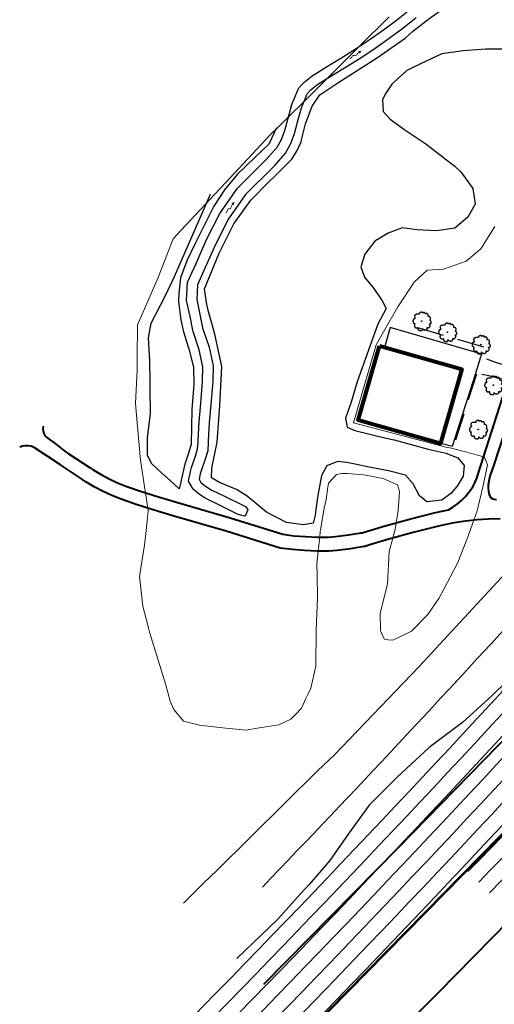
# Model space of a CAD drawing. Extents: x 817093 to 1967201, y 332401 to 800054.
# Tile 2 of 256: x 1959920 to 1960295, y 796714 to 797492. Entities that reach past the tile are written whole.
import ezdxf

# ---------------------------------------------------------------- set-up
doc = ezdxf.new("R2010")
doc.units = 0
doc.header["$MEASUREMENT"] = 0
for name, pattern in [('DGN Style 3', [29.548174, 21.105839, -8.442336]), ('FENCE LINE', [33.1695, -2, -9.843, 21.3265]), ('TREE LINE', [22.253, -11.1265, -11.1265])]:
    doc.linetypes.add(name, pattern=pattern)
doc.layers.get('0').update_dxf_attribs({"lineweight": 120})
for name, color, linetype, lineweight in [('RD_DTM_Obscure', 171, 'Continuous', 0), ('RD_EX_Bldg', 40, 'Continuous', 80), ('RD_EX_BldgApp', 40, 'Continuous', 30), ('RD_EX_Conc', 11, 'Continuous', 30), ('RD_EX_Driveway', 31, 'Continuous', 30), ('RD_EX_H2O', 172, 'Continuous', 30), ('RD_EX_Road', 8, 'Continuous', 40), ('RD_EX_VEG', 102, 'Continuous', 30), ('RD_PD_Clearing_Grubbing', 113, 'CLEARGRUB', 13), ('RD_PD_Final_LnLine', 113, 'DGN Style 3', 80), ('RD_PD_Final_TrvlWay', 113, 'Continuous', 80), ('RD_PD_MedBWall', 51, 'Continuous', 13), ('RD_PD_PaveShd', 251, 'Continuous', 53)]:
    doc.layers.add(name, color=color, linetype=linetype, lineweight=lineweight)
doc.styles.add('Style-arial', font='arial.shx')
doc.linetypes.add('CLEARGRUB', pattern='A,30,-7.5,["C/G",Style-arial,S=5,R=0,X=-5.93628,Y=-2.375651],-7.5,30', length=75)

# ---------------------------------------------------------------- blocks, each defined once
blk = doc.blocks.new('T1')
at = {"layer": 'RD_EX_VEG', "color": 102, "lineweight": 30}
for centre, radius in [((0, 0), 0.25), ((-0.01, -0.02), 0.0001)]:
    blk.add_circle(centre, radius, dxfattribs=at)
blk.add_open_spline([(0.13, 7.17), (0.03, 7.2), (-0.07, 7.21), (-0.17, 7.19), (-0.28, 7.17), (-0.39, 7.13), (-0.49, 7.09), (-0.58, 7.06), (-0.66, 7.02), (-0.74, 6.99), (-0.82, 6.96), (-0.89, 6.94), (-0.97, 6.92), (-1.04, 6.89), (-1.12, 6.85), (-1.19, 6.82), (-1.3, 6.77), (-1.39, 6.71), (-1.49, 6.64), (-1.58, 6.59), (-1.65, 6.52), (-1.72, 6.44), (-1.78, 6.37), (-1.82, 6.28), (-1.84, 6.19), (-1.86, 6.12), (-1.88, 6.04), (-1.89, 5.97), (-1.91, 5.88), (-1.93, 5.78), (-1.94, 5.69), (-1.95, 5.64), (-1.89, 5.57), (-1.94, 5.52), (-1.98, 5.48), (-2.03, 5.49), (-2.07, 5.49), (-2.12, 5.5), (-2.17, 5.51), (-2.22, 5.52), (-2.3, 5.54), (-2.38, 5.59), (-2.47, 5.59), (-2.55, 5.59), (-2.63, 5.59), (-2.72, 5.59), (-2.8, 5.59), (-2.88, 5.59), (-2.97, 5.59), (-3.08, 5.59), (-3.2, 5.57), (-3.32, 5.57), (-3.43, 5.56), (-3.55, 5.58), (-3.67, 5.57), (-3.76, 5.56), (-3.85, 5.53), (-3.94, 5.52), (-4.05, 5.5), (-4.16, 5.49), (-4.27, 5.47), (-4.39, 5.44), (-4.52, 5.39), (-4.64, 5.34), (-4.76, 5.3), (-4.87, 5.26), (-4.99, 5.22), (-5.11, 5.17), (-5.21, 5.08), (-5.29, 4.97), (-5.4, 4.82), (-5.47, 4.66), (-5.54, 4.49), (-5.59, 4.38), (-5.62, 4.26), (-5.67, 4.14), (-5.7, 4.06), (-5.81, 3.98), (-5.82, 3.89), (-5.82, 3.75), (-5.73, 3.59), (-5.67, 3.44), (-5.61, 3.32), (-5.52, 3.22), (-5.49, 3.09), (-5.48, 3.03), (-5.48, 2.96), (-5.47, 2.89), (-5.44, 2.75), (-5.43, 2.61), (-5.39, 2.47), (-5.37, 2.39), (-5.33, 2.32), (-5.29, 2.24), (-5.26, 2.17), (-5.12, 2.1), (-5.17, 2.04), (-5.18, 2.03), (-5.21, 2.02), (-5.24, 2.02), (-5.37, 2), (-5.49, 2), (-5.62, 1.97), (-5.72, 1.94), (-5.82, 1.91), (-5.92, 1.87), (-6.07, 1.81), (-6.2, 1.73), (-6.34, 1.64), (-6.43, 1.59), (-6.51, 1.52), (-6.57, 1.42), (-6.62, 1.32), (-6.65, 1.21), (-6.67, 1.09), (-6.69, 0.98), (-6.66, 0.86), (-6.69, 0.74), (-6.71, 0.67), (-6.77, 0.62), (-6.79, 0.55), (-6.82, 0.45), (-6.84, 0.36), (-6.86, 0.27), (-6.87, 0.25), (-6.88, 0.22), (-6.89, 0.2), (-6.92, 0.09), (-6.94, -0.02), (-6.94, -0.13), (-6.93, -0.28), (-6.86, -0.43), (-6.84, -0.58), (-6.82, -0.69), (-6.85, -0.81), (-6.81, -0.93), (-6.79, -1.01), (-6.74, -1.09), (-6.69, -1.15), (-6.64, -1.22), (-6.59, -1.27), (-6.54, -1.33), (-6.48, -1.41), (-6.44, -1.5), (-6.37, -1.58), (-6.26, -1.69), (-6.11, -1.75), (-5.97, -1.8), (-5.86, -1.84), (-5.75, -1.87), (-5.64, -1.9), (-5.58, -1.92), (-5.49, -1.88), (-5.44, -1.93), (-5.3, -2.06), (-5.59, -2.25), (-5.62, -2.43), (-5.63, -2.54), (-5.64, -2.66), (-5.67, -2.78), (-5.69, -2.91), (-5.77, -3.04), (-5.79, -3.18), (-5.79, -3.2), (-5.79, -3.23), (-5.79, -3.25), (-5.8, -3.41), (-5.85, -3.57), (-5.84, -3.73), (-5.83, -3.85), (-5.73, -3.94), (-5.69, -4.05), (-5.65, -4.17), (-5.68, -4.32), (-5.62, -4.43), (-5.57, -4.51), (-5.5, -4.58), (-5.44, -4.65), (-5.35, -4.76), (-5.26, -4.86), (-5.17, -4.95), (-5.07, -5.05), (-4.97, -5.12), (-4.84, -5.18), (-4.68, -5.26), (-4.51, -5.29), (-4.34, -5.3), (-4.21, -5.31), (-4.07, -5.32), (-3.94, -5.28), (-3.75, -5.22), (-3.56, -5.16), (-3.37, -5.1), (-3.28, -5.08), (-3.2, -5.02), (-3.12, -5.03), (-3.06, -5.03), (-3.14, -5.14), (-3.14, -5.2), (-3.13, -5.33), (-3.12, -5.45), (-3.12, -5.58), (-3.11, -5.72), (-3.14, -5.86), (-3.12, -6), (-3.09, -6.12), (-3.01, -6.22), (-2.97, -6.33), (-2.93, -6.42), (-2.9, -6.51), (-2.87, -6.6), (-2.83, -6.69), (-2.78, -6.77), (-2.72, -6.85), (-2.63, -6.96), (-2.52, -7.04), (-2.39, -7.08), (-2.26, -7.12), (-2.12, -7.11), (-1.99, -7.15), (-1.85, -7.19), (-1.71, -7.27), (-1.57, -7.3), (-1.42, -7.34), (-1.27, -7.36), (-1.12, -7.38), (-0.95, -7.4), (-0.78, -7.41), (-0.62, -7.4), (-0.41, -7.39), (-0.22, -7.32), (-0.02, -7.25), (0.08, -7.22), (0.19, -7.21), (0.26, -7.13), (0.3, -7.07), (0.32, -7.01), (0.36, -6.95), (0.43, -6.83), (0.5, -6.71), (0.56, -6.58), (0.59, -6.51), (0.51, -6.43), (0.51, -6.35), (0.49, -6.16), (0.45, -5.78), (0.53, -5.75), (0.56, -5.74), (0.6, -5.87), (0.63, -5.93), (0.69, -6.04), (0.72, -6.17), (0.81, -6.28), (0.93, -6.44), (1.13, -6.49), (1.31, -6.58), (1.44, -6.64), (1.57, -6.7), (1.71, -6.75), (1.86, -6.81), (2.02, -6.85), (2.18, -6.9), (2.28, -6.93), (2.38, -6.98), (2.48, -6.98), (2.64, -6.98), (2.8, -6.93), (2.96, -6.9), (3.08, -6.88), (3.21, -6.85), (3.33, -6.83), (3.46, -6.8), (3.58, -6.76), (3.71, -6.7), (3.83, -6.64), (3.92, -6.53), (4.01, -6.43), (4.08, -6.34), (4.16, -6.26), (4.18, -6.15), (4.2, -6.06), (4.21, -5.97), (4.23, -5.88), (4.25, -5.75), (4.28, -5.63), (4.31, -5.5), (4.32, -5.44), (4.35, -5.39), (4.36, -5.33), (4.36, -5.27), (4.3, -5.21), (4.28, -5.15), (4.25, -5.07), (4.16, -4.92), (4.23, -4.9), (4.25, -4.9), (4.28, -4.92), (4.31, -4.93), (4.36, -4.94), (4.42, -4.96), (4.48, -4.98), (4.58, -5.01), (4.66, -5.06), (4.75, -5.1), (4.83, -5.13), (4.9, -5.16), (4.98, -5.18), (5.08, -5.2), (5.2, -5.18), (5.3, -5.15), (5.4, -5.13), (5.49, -5.09), (5.58, -5.05), (5.74, -4.98), (5.91, -4.92), (6.03, -4.78), (6.15, -4.63), (6.21, -4.46), (6.3, -4.3), (6.39, -4.17), (6.49, -4.06), (6.58, -3.9), (6.64, -3.8), (6.66, -3.69), (6.65, -3.58), (6.65, -3.5), (6.62, -3.43), (6.6, -3.35), (6.58, -3.19), (6.63, -3.02), (6.58, -2.85), (6.55, -2.75), (6.42, -2.7), (6.38, -2.6), (6.36, -2.56), (6.34, -2.52), (6.33, -2.48), (6.28, -2.35), (6.19, -2.21), (6.23, -2.08), (6.24, -2.05), (6.27, -2.04), (6.3, -2.03), (6.4, -2), (6.49, -2.01), (6.58, -1.98), (6.7, -1.94), (6.83, -1.9), (6.95, -1.85), (7.05, -1.82), (7.14, -1.78), (7.23, -1.73), (7.31, -1.69), (7.39, -1.64), (7.45, -1.55), (7.51, -1.48), (7.53, -1.41), (7.53, -1.33), (7.53, -1.2), (7.5, -1.06), (7.5, -0.93), (7.51, -0.8), (7.59, -0.66), (7.55, -0.53), (7.54, -0.47), (7.51, -0.43), (7.48, -0.38), (7.45, -0.33), (7.41, -0.28), (7.38, -0.23), (7.34, -0.17), (7.34, -0.09), (7.3, -0.03), (7.26, 0.03), (7.2, 0.06), (7.15, 0.12), (7.12, 0.17), (7.09, 0.23), (7.05, 0.27), (7.02, 0.31), (6.99, 0.34), (6.95, 0.37), (6.91, 0.42), (6.87, 0.47), (6.83, 0.52), (6.78, 0.57), (6.71, 0.61), (6.65, 0.65), (6.61, 0.67), (6.55, 0.66), (6.5, 0.7), (6.46, 0.73), (6.43, 0.8), (6.45, 0.84), (6.49, 0.91), (6.56, 0.97), (6.6, 1.04), (6.62, 1.08), (6.64, 1.11), (6.65, 1.14), (6.68, 1.22), (6.66, 1.3), (6.68, 1.37), (6.72, 1.5), (6.87, 1.58), (6.9, 1.72), (6.94, 1.85), (6.97, 1.99), (6.95, 2.12), (6.94, 2.26), (6.92, 2.4), (6.9, 2.54), (6.89, 2.64), (6.88, 2.73), (6.85, 2.82), (6.83, 2.92), (6.77, 3.01), (6.7, 3.09), (6.64, 3.18), (6.57, 3.26), (6.5, 3.34), (6.46, 3.4), (6.43, 3.46), (6.38, 3.52), (6.33, 3.57), (6.27, 3.61), (6.2, 3.64), (6.1, 3.7), (5.99, 3.74), (5.88, 3.77), (5.8, 3.79), (5.71, 3.81), (5.63, 3.82), (5.51, 3.83), (5.4, 3.81), (5.28, 3.82), (5.21, 3.82), (5.14, 3.82), (5.08, 3.87), (5.06, 3.88), (5.1, 3.9), (5.1, 3.92), (5.1, 3.97), (5.1, 4.02), (5.1, 4.07), (5.1, 4.16), (5.1, 4.25), (5.1, 4.34), (5.1, 4.5), (5.06, 4.64), (5.03, 4.79), (4.99, 4.96), (4.92, 5.12), (4.88, 5.29), (4.88, 5.3), (4.88, 5.31), (4.88, 5.32), (4.87, 5.41), (4.84, 5.49), (4.78, 5.57), (4.71, 5.65), (4.64, 5.72), (4.56, 5.77), (4.5, 5.8), (4.44, 5.83), (4.38, 5.87), (4.31, 5.91), (4.26, 5.96), (4.18, 5.99), (4.1, 6.03), (4.01, 6.02), (3.93, 6.02), (3.83, 6.02), (3.73, 6.02), (3.63, 6.02), (3.54, 6.01), (3.45, 6), (3.36, 5.97), (3.28, 5.94), (3.22, 5.9), (3.16, 5.87), (3.09, 5.83), (3.03, 5.71), (2.98, 5.74), (2.94, 5.77), (2.92, 5.84), (2.91, 5.89), (2.87, 5.99), (2.84, 6.09), (2.81, 6.19), (2.79, 6.24), (2.77, 6.29), (2.76, 6.34), (2.73, 6.42), (2.66, 6.46), (2.61, 6.52), (2.53, 6.59), (2.47, 6.66), (2.38, 6.72), (2.24, 6.81), (2.08, 6.83), (1.93, 6.84), (1.73, 6.86), (1.51, 6.85), (1.31, 6.77), (1.19, 6.72), (1.1, 6.64), (1.01, 6.57), (0.95, 6.52), (0.9, 6.39), (0.86, 6.39), (0.83, 6.39), (0.83, 6.48), (0.81, 6.52), (0.75, 6.59), (0.66, 6.64), (0.61, 6.72), (0.57, 6.77), (0.56, 6.85), (0.51, 6.89), (0.45, 6.94), (0.39, 6.98), (0.33, 7.02), (0.28, 7.05), (0.23, 7.09), (0.18, 7.12), (0.15, 7.14), (0.12, 7.15), (0.08, 7.17)], degree=3, knots=[0, 0, 0, 0, 0.004602, 0.004602, 0.004602, 0.0098, 0.0098, 0.0098, 0.013917, 0.013917, 0.013917, 0.017544, 0.017544, 0.017544, 0.021308, 0.021308, 0.021308, 0.026617, 0.026617, 0.026617, 0.031221, 0.031221, 0.031221, 0.035494, 0.035494, 0.035494, 0.039018, 0.039018, 0.039018, 0.04329, 0.04329, 0.04329, 0.045967, 0.045967, 0.045967, 0.047915, 0.047915, 0.047915, 0.050241, 0.050241, 0.050241, 0.054231, 0.054231, 0.054231, 0.058053, 0.058053, 0.058053, 0.061876, 0.061876, 0.061876, 0.06724, 0.06724, 0.06724, 0.072591, 0.072591, 0.072591, 0.076864, 0.076864, 0.076864, 0.081892, 0.081892, 0.081892, 0.087935, 0.087935, 0.087935, 0.093617, 0.093617, 0.093617, 0.099587, 0.099587, 0.099587, 0.107793, 0.107793, 0.107793, 0.113475, 0.113475, 0.113475, 0.117933, 0.117933, 0.117933, 0.125184, 0.125184, 0.125184, 0.131168, 0.131168, 0.131168, 0.13425, 0.13425, 0.13425, 0.140847, 0.140847, 0.140847, 0.144612, 0.144612, 0.144612, 0.148218, 0.148218, 0.148218, 0.149426, 0.149426, 0.149426, 0.155211, 0.155211, 0.155211, 0.160045, 0.160045, 0.160045, 0.167398, 0.167398, 0.167398, 0.172263, 0.172263, 0.172263, 0.177462, 0.177462, 0.177462, 0.182827, 0.182827, 0.182827, 0.186244, 0.186244, 0.186244, 0.190603, 0.190603, 0.190603, 0.191812, 0.191812, 0.191812, 0.196839, 0.196839, 0.196839, 0.203887, 0.203887, 0.203887, 0.209251, 0.209251, 0.209251, 0.213186, 0.213186, 0.213186, 0.216709, 0.216709, 0.216709, 0.221375, 0.221375, 0.221375, 0.228392, 0.228392, 0.228392, 0.23359, 0.23359, 0.23359, 0.236672, 0.236672, 0.236672, 0.244771, 0.244771, 0.244771, 0.250176, 0.250176, 0.250176, 0.256583, 0.256583, 0.256583, 0.257729, 0.257729, 0.257729, 0.265032, 0.265032, 0.265032, 0.270505, 0.270505, 0.270505, 0.27635, 0.27635, 0.27635, 0.280708, 0.280708, 0.280708, 0.286931, 0.286931, 0.286931, 0.292974, 0.292974, 0.292974, 0.300854, 0.300854, 0.300854, 0.306982, 0.306982, 0.306982, 0.316171, 0.316171, 0.316171, 0.32016, 0.32016, 0.32016, 0.322863, 0.322863, 0.322863, 0.32861, 0.32861, 0.32861, 0.335107, 0.335107, 0.335107, 0.340579, 0.340579, 0.340579, 0.345053, 0.345053, 0.345053, 0.349511, 0.349511, 0.349511, 0.355554, 0.355554, 0.355554, 0.361775, 0.361775, 0.361775, 0.368666, 0.368666, 0.368666, 0.375641, 0.375641, 0.375641, 0.383294, 0.383294, 0.383294, 0.39275, 0.39275, 0.39275, 0.397368, 0.397368, 0.397368, 0.40045, 0.40045, 0.40045, 0.406947, 0.406947, 0.406947, 0.410472, 0.410472, 0.410472, 0.419653, 0.419653, 0.419653, 0.422735, 0.422735, 0.422735, 0.428718, 0.428718, 0.428718, 0.437632, 0.437632, 0.437632, 0.444307, 0.444307, 0.444307, 0.451922, 0.451922, 0.451922, 0.456651, 0.456651, 0.456651, 0.464002, 0.464002, 0.464002, 0.46985, 0.46985, 0.46985, 0.475892, 0.475892, 0.475892, 0.482114, 0.482114, 0.482114, 0.487098, 0.487098, 0.487098, 0.491371, 0.491371, 0.491371, 0.497217, 0.497217, 0.497217, 0.5, 0.5, 0.5, 0.504396, 0.504396, 0.504396, 0.510281, 0.510281, 0.510281, 0.512105, 0.512105, 0.512105, 0.516306, 0.516306, 0.516306, 0.52328, 0.52328, 0.52328, 0.528756, 0.528756, 0.528756, 0.53628, 0.53628, 0.53628, 0.543035, 0.543035, 0.543035, 0.555209, 0.555209, 0.555209, 0.56788, 0.56788, 0.56788, 0.579085, 0.579085, 0.579085, 0.586784, 0.586784, 0.586784, 0.592106, 0.592106, 0.592106, 0.603662, 0.603662, 0.603662, 0.611054, 0.611054, 0.611054, 0.614161, 0.614161, 0.614161, 0.623679, 0.623679, 0.623679, 0.625761, 0.625761, 0.625761, 0.632213, 0.632213, 0.632213, 0.641338, 0.641338, 0.641338, 0.648312, 0.648312, 0.648312, 0.654893, 0.654893, 0.654893, 0.660368, 0.660368, 0.660368, 0.669619, 0.669619, 0.669619, 0.678925, 0.678925, 0.678925, 0.682797, 0.682797, 0.682797, 0.686957, 0.686957, 0.686957, 0.69189, 0.69189, 0.69189, 0.696786, 0.696786, 0.696786, 0.700948, 0.700948, 0.700948, 0.704213, 0.704213, 0.704213, 0.708721, 0.708721, 0.708721, 0.713685, 0.713685, 0.713685, 0.717335, 0.717335, 0.717335, 0.720985, 0.720985, 0.720985, 0.726756, 0.726756, 0.726756, 0.729337, 0.729337, 0.729337, 0.734563, 0.734563, 0.734563, 0.744169, 0.744169, 0.744169, 0.753475, 0.753475, 0.753475, 0.763354, 0.763354, 0.763354, 0.769808, 0.769808, 0.769808, 0.777039, 0.777039, 0.777039, 0.784429, 0.784429, 0.784429, 0.789394, 0.789394, 0.789394, 0.794359, 0.794359, 0.794359, 0.802397, 0.802397, 0.802397, 0.808283, 0.808283, 0.808283, 0.816362, 0.816362, 0.816362, 0.821122, 0.821122, 0.821122, 0.822413, 0.822413, 0.822413, 0.825875, 0.825875, 0.825875, 0.832224, 0.832224, 0.832224, 0.842755, 0.842755, 0.842755, 0.854807, 0.854807, 0.854807, 0.855384, 0.855384, 0.855384, 0.861599, 0.861599, 0.861599, 0.868548, 0.868548, 0.868548, 0.8732, 0.8732, 0.8732, 0.878646, 0.878646, 0.878646, 0.884446, 0.884446, 0.884446, 0.891371, 0.891371, 0.891371, 0.897824, 0.897824, 0.897824, 0.902987, 0.902987, 0.902987, 0.907951, 0.907951, 0.907951, 0.911823, 0.911823, 0.911823, 0.919124, 0.919124, 0.919124, 0.922773, 0.922773, 0.922773, 0.928094, 0.928094, 0.928094, 0.935042, 0.935042, 0.935042, 0.945826, 0.945826, 0.945826, 0.960357, 0.960357, 0.960357, 0.968681, 0.968681, 0.968681, 0.974002, 0.974002, 0.974002, 0.977108, 0.977108, 0.977108, 0.983639, 0.983639, 0.983639, 0.988292, 0.988292, 0.988292, 0.993257, 0.993257, 0.993257, 0.997418, 0.997418, 0.997418, 1, 1, 1, 1], dxfattribs=at)

msp = doc.modelspace()

# ---------------------------------------------------------------- hatches: boundary and pattern name
for points in [[(1960181.197, 797460.827), (1960180.801, 797461.319), (1960181.461, 797461.756), (1960181.758, 797462.045), (1960182.178, 797462.46), (1960182.342, 797462.63), (1960182.729, 797463.075), (1960182.856, 797463.333), (1960183.161, 797463.757), (1960183.312, 797463.873), (1960183.562, 797463.986), (1960183.787, 797463.997), (1960183.983, 797464.07), (1960184.603, 797464.001), (1960184.847, 797463.924), (1960185.532, 797463.846), (1960185.8, 797463.897), (1960185.932, 797464.012), (1960185.988, 797464.125), (1960186.105, 797464.299), (1960186.3, 797464.545), (1960186.47, 797464.839), (1960186.801, 797465.187), (1960187.098, 797465.475), (1960187.654, 797466.01), (1960188.298, 797466.447), (1960187.797, 797467.199), (1960190.407, 797467.496), (1960189.116, 797465.199), (1960188.64, 797465.914), (1960188.039, 797465.514), (1960187.573, 797465.064), (1960186.979, 797464.438), (1960186.773, 797464.195), (1960186.653, 797463.937), (1960186.547, 797463.769), (1960186.38, 797463.561), (1960186.175, 797463.397), (1960185.796, 797463.26), (1960185.337, 797463.219), (1960185.119, 797463.291), (1960184.937, 797463.312), (1960184.714, 797463.297), (1960184.497, 797463.368), (1960183.892, 797463.435), (1960183.792, 797463.363), (1960183.663, 797463.34), (1960183.615, 797463.303), (1960183.406, 797462.977), (1960183.243, 797462.767), (1960183.053, 797462.476), (1960183.021, 797462.427), (1960182.498, 797461.884), (1960182.154, 797461.54), (1960181.905, 797461.302), (1960181.356, 797460.927)], [(1960083.389, 797338.865), (1960082.858, 797339.207), (1960083.347, 797339.831), (1960083.538, 797340.198), (1960083.805, 797340.725), (1960083.907, 797340.938), (1960084.134, 797341.482), (1960084.173, 797341.766), (1960084.33, 797342.265), (1960084.436, 797342.423), (1960084.638, 797342.609), (1960084.848, 797342.69), (1960085.011, 797342.821), (1960085.621, 797342.952), (1960085.876, 797342.955), (1960086.551, 797343.098), (1960086.789, 797343.231), (1960086.879, 797343.381), (1960086.896, 797343.506), (1960086.952, 797343.708), (1960087.06, 797344.003), (1960087.128, 797344.336), (1960087.333, 797344.77), (1960087.524, 797345.138), (1960087.883, 797345.82), (1960088.356, 797346.438), (1960087.643, 797346.994), (1960090.026, 797348.098), (1960089.525, 797345.512), (1960088.848, 797346.041), (1960088.404, 797345.471), (1960088.103, 797344.897), (1960087.738, 797344.116), (1960087.619, 797343.82), (1960087.586, 797343.537), (1960087.539, 797343.345), (1960087.446, 797343.095), (1960087.303, 797342.874), (1960086.986, 797342.625), (1960086.564, 797342.441), (1960086.334, 797342.44), (1960086.155, 797342.403), (1960085.948, 797342.319), (1960085.719, 797342.317), (1960085.124, 797342.19), (1960085.052, 797342.091), (1960084.937, 797342.028), (1960084.903, 797341.977), (1960084.807, 797341.602), (1960084.719, 797341.352), (1960084.63, 797341.016), (1960084.616, 797340.959), (1960084.291, 797340.279), (1960084.073, 797339.844), (1960083.912, 797339.54), (1960083.509, 797339.011)]]:
    msp.add_hatch(color=172).paths.add_polyline_path(points)

# ---------------------------------------------------------------- linework, layer by layer
at = {"color": 40, "linetype": 'FENCE LINE', "lineweight": 30}
msp.add_line((1960281.14, 797211.903), (1960262.978, 797154.46), dxfattribs=at)
at = {"color": 40, "linetype": 'FENCE LINE', "lineweight": 30, "flags": 128}
msp.add_lwpolyline([(1960286.915, 797233.184), (1960286.959, 797233.226), (1960229.817, 797250.081)], dxfattribs=at)
at = {"layer": 'RD_DTM_Obscure', "color": 171, "linetype": 'Continuous', "lineweight": 0, "flags": 128}
msp.add_lwpolyline([(1960295.693, 797328.73), (1960284.602, 797311.078), (1960273.097, 797301.12), (1960255.124, 797294.841), (1960242.255, 797294.015), (1960232.004, 797284.702), (1960219.182, 797265.106), (1960208.828, 797247.336), (1960201.853, 797235.063), (1960184.01, 797173.513), (1960258.041, 797154.056), (1960260.039, 797153.816), (1960273.533, 797150.245), (1960280.91, 797148.293), (1960282.155, 797147.964), (1960286.802, 797146.679), (1960287.572, 797146.466), (1960289.789, 797140.269), (1960286.565, 797123.971), (1960281.795, 797104.016), (1960279.134, 797096.572), (1960274.157, 797082.655), (1960266.476, 797063.241), (1960255.361, 797042.089), (1960251.518, 797034.798), (1960242.835, 797022.21), (1960229.938, 797008.889), (1960215.222, 797001.676), (1960211.311, 797002.183), (1960208.412, 797002.559), (1960207.541, 797004.459), (1960205.824, 797008.205), (1960205.34, 797009.26), (1960205.416, 797010.06), (1960205.118, 797023.146), (1960211.026, 797045.96), (1960212.355, 797071.74), (1960215.058, 797082.407), (1960217.154, 797090.679), (1960217.767, 797094.569), (1960219.274, 797104.135), (1960220.392, 797119.132), (1960218.767, 797124.576), (1960207.38, 797129.57), (1960192.143, 797132.334), (1960179.197, 797133.542), (1960174.924, 797133.383), (1960170.67, 797132.712), (1960164.202, 797125.851), (1960163.785, 797122.755), (1960162.477, 797113.049), (1960160.994, 797106.155), (1960157.903, 797088.888), (1960157.799, 797087.846), (1960157.339, 797083.206), (1960156.704, 797076.813), (1960156.226, 797072.208), (1960155.176, 797062.076), (1960155.194, 797060.712), (1960155.287, 797053.798), (1960155.533, 797035.365), (1960154.531, 797009.66), (1960154.186, 796981.195), (1960150.444, 796963.863), (1960148.218, 796959.484), (1960146.418, 796955.59), (1960144.276, 796950.955), (1960142.897, 796947.97), (1960138.023, 796942.913), (1960134.565, 796939.324), (1960125.063, 796934.844), (1960111.352, 796932.789), (1960106.317, 796932.034), (1960105.117, 796931.854), (1960099.133, 796930.732), (1960091.514, 796931.453), (1960083.226, 796932.236), (1960064.288, 796934.286), (1960062.437, 796934.723), (1960049.772, 796937.711), (1960042.059, 796947.021), (1960039.306, 796953.542), (1960035.471, 796967.343), (1960022.96, 797008.165), (1960021.987, 797011.341), (1960021.787, 797012.61), (1960017.561, 797028.71), (1960014.941, 797052.068), (1960018.995, 797076.8), (1960019.99, 797086.204), (1960020.263, 797088.788), (1960020.766, 797093.539), (1960021.87, 797103.983), (1960021.564, 797106.042), (1960019.758, 797118.174), (1960019.275, 797121.416), (1960015.898, 797144.097), (1960012.422, 797182.385), (1960011.878, 797189.128), (1960013.06, 797214.818), (1960013.188, 797224.562), (1960013.465, 797250.81), (1960029.876, 797288.222), (1960041.644, 797318.965), (1960047.758, 797325.5), (1960082.618, 797362.759), (1960118.615, 797401.234), (1960124.22, 797406.814), (1960132.73, 797415.284), (1960145.227, 797427.723), (1960163.426, 797445.838), (1960188.322, 797470.62), (1960212.161, 797494.35)], dxfattribs=at)
at = {"layer": 'RD_EX_Bldg', "color": 40, "linetype": 'Continuous', "lineweight": 80, "flags": 128}
msp.add_lwpolyline([(1960204.499, 797234.235), (1960269.532, 797215.784), (1960252.897, 797157.151), (1960252.87, 797157.146), (1960187.861, 797175.59), (1960204.499, 797234.235)], dxfattribs=at)
at = {"layer": 'RD_EX_BldgApp', "color": 40, "linetype": 'Continuous', "lineweight": 30, "flags": 128}
for points in [[(1960862.082, 797419.302), (1960841.317, 797398.038), (1960659.954, 797213.827), (1960524.635, 797076.162), (1960463.271, 797013.513), (1960370.583, 796919.421), (1960255.507, 796802.293), (1960148.911, 796693.85)], [(1960863.125, 797418.935), (1960842.031, 797397.338), (1960660.667, 797213.125), (1960525.349, 797075.461), (1960463.985, 797012.813), (1960371.296, 796918.72), (1960256.221, 796801.592), (1960149.624, 796693.149)]]:
    msp.add_lwpolyline(points, dxfattribs=at)
at = {"layer": 'RD_EX_Conc', "color": 11, "linetype": 'Continuous', "lineweight": 30, "flags": 128}
msp.add_lwpolyline([(1960253.016, 797157.569), (1960262.363, 797155.008), (1960280.687, 797212.791), (1960284.756, 797225.623), (1960285.415, 797227.699), (1960212.914, 797248.91), (1960208.45, 797233.114)], dxfattribs=at)
at = {"layer": 'RD_EX_Driveway', "color": 31, "linetype": 'DGN Style 3', "lineweight": 30, "flags": 128}
for points in [[(1960309.426, 797217.615), (1960303.106, 797218.962), (1960295.584, 797221.395), (1960284.756, 797225.623)], [(1960306.154, 797207.33), (1960299.918, 797208.279), (1960291.051, 797210.54), (1960280.687, 797212.791)]]:
    msp.add_lwpolyline(points, dxfattribs=at)
at = {"layer": 'RD_EX_H2O', "color": 172, "linetype": 'Continuous', "lineweight": 30, "flags": 128}
for points in [[(1960121.34, 797376.419), (1960098.61, 797353.778), (1960085.256, 797334.672), (1960075.17, 797315.004), (1960066.983, 797296.149), (1960060.942, 797282.632), (1960060.288, 797270.894), (1960062.746, 797259.225), (1960064.871, 797248.561), (1960065.059, 797247.793), (1960069.948, 797233.416), (1960073.121, 797218.491), (1960072.892, 797206.097), (1960071.317, 797188.1), (1960070.106, 797173.595), (1960069.253, 797159.433), (1960069.356, 797157.956), (1960068.859, 797151.433), (1960066.942, 797144.854), (1960063.768, 797135.58), (1960062.951, 797133.101), (1960062.064, 797128.881), (1960063.487, 797126.443), (1960067.038, 797123.439), (1960070.794, 797121.084), (1960072.165, 797120.222), (1960081.752, 797115.77), (1960096.55, 797108.342), (1960099.03, 797107.179), (1960100.492, 797104.761), (1960098.553, 797099.725), (1960098.058, 797099.723), (1960092.962, 797101.192), (1960078.272, 797108.565), (1960068.334, 797113.18), (1960066.539, 797114.31), (1960062.306, 797116.964), (1960057.271, 797121.223), (1960053.601, 797127.511), (1960055.214, 797135.182), (1960056.185, 797138.128), (1960059.313, 797147.269), (1960060.945, 797152.872), (1960061.335, 797157.982), (1960061.236, 797159.396), (1960062.126, 797174.168), (1960063.346, 797188.781), (1960064.899, 797206.521), (1960065.105, 797217.723), (1960062.222, 797231.289), (1960057.372, 797245.551), (1960057.059, 797246.829), (1960054.909, 797257.619), (1960052.242, 797270.281), (1960053.036, 797284.55), (1960059.662, 797299.375), (1960067.935, 797318.426), (1960078.387, 797338.808), (1960092.46, 797358.944), (1960115.597, 797381.995), (1960123.784, 797391.311), (1960127.213, 797397.463), (1960129.718, 797404.429), (1960133.241, 797417.126), (1960135.422, 797424.892), (1960140.651, 797437.659), (1960144.687, 797442.483), (1960151.357, 797447.735), (1960162.748, 797454.846), (1960174.136, 797461.529), (1960185.43, 797468.683), (1960196.525, 797476.113), (1960207.667, 797483.983), (1960218.061, 797491.692), (1960228.521, 797500.05)], [(1960121.523, 797376.613), (1960130.357, 797386.672), (1960134.519, 797394.14), (1960137.347, 797402.002), (1960140.947, 797414.975), (1960143, 797422.286), (1960147.583, 797433.478), (1960150.289, 797436.712), (1960155.963, 797441.179), (1960166.891, 797448.002), (1960178.303, 797454.698), (1960189.797, 797461.98), (1960201.059, 797469.521), (1960212.359, 797477.502), (1960222.942, 797485.353), (1960233.452, 797493.75)]]:
    msp.add_lwpolyline(points, dxfattribs=at)
at = {"layer": 'RD_EX_Road', "linetype": 'Continuous', "lineweight": 40, "flags": 128}
for points in [[(1960808.46, 797438.336), (1960787.647, 797416.971), (1960732.05, 797360.374), (1960683.813, 797311.241), (1960633.932, 797260.75), (1960633.672, 797260.509), (1960578.409, 797204.056), (1960526.983, 797151.363), (1960476.018, 797099.649), (1960432.114, 797055.2), (1960320.636, 796941.538), (1960219.42, 796837.642), (1960113.036, 796729.714)], [(1960917.095, 797399.891), (1960906.835, 797389.42), (1960905.719, 797390.371), (1960872.354, 797356.275), (1960837.971, 797321.567), (1960837.949, 797321.663), (1960803.969, 797286.144), (1960769.737, 797251.077), (1960735.273, 797216.078), (1960700.935, 797181.161), (1960666.46, 797146.102), (1960614.414, 797093.687), (1960613.283, 797092.621), (1960562.806, 797040.961), (1960511.449, 796988.467), (1960494.179, 796970.623), (1960420.813, 796896.534), (1960321.228, 796794.867), (1960250.826, 796723.211), (1960182.628, 796654.954)], [(1959939.014, 797170.938), (1959938.888, 797170.453), (1959938.676, 797168.647), (1959938.857, 797166.838), (1959939.423, 797165.11), (1959940.348, 797163.544), (1959941.587, 797162.214), (1959949.66, 797156.042), (1959956.316, 797150.989), (1959958.742, 797149.378), (1959976.1, 797137.859), (1959978.444, 797136.353), (1959984.713, 797132.593), (1959991.088, 797129.213), (1959997.635, 797126.144), (1960004.303, 797123.421), (1960015.722, 797119.468), (1960029.902, 797114.921), (1960044.295, 797110.721), (1960086.681, 797098.584), (1960128.299, 797085.542), (1960136.898, 797084.357), (1960146.061, 797083.595), (1960155.247, 797083.209), (1960164.162, 797083.199), (1960169.717, 797083.703), (1960180.219, 797084.958), (1960190.034, 797086.492), (1960189.923, 797086.457), (1960209.03, 797092.153), (1960228.297, 797097.48), (1960247.685, 797102.426), (1960252.445, 797103.523), (1960259.037, 797104.816), (1960262.432, 797106.798), (1960266.031, 797109.354), (1960269.387, 797112.221), (1960272.474, 797115.377), (1960275.267, 797118.795), (1960276.563, 797120.382), (1960278.581, 797123.344), (1960280.261, 797126.509), (1960281.584, 797129.84), (1960282.532, 797133.296), (1960306.154, 797207.33)], [(1960316.147, 797205.75), (1960294.625, 797139.6), (1960291.731, 797131.264), (1960290.496, 797124.405), (1960290.38, 797122.075), (1960290.623, 797119.476), (1960291.254, 797116.943), (1960292.259, 797114.535), (1960293.467, 797113.792), (1960295.141, 797113.176), (1960296.909, 797112.942)], [(1960299.848, 797097.606), (1960290.759, 797097.423), (1960281.687, 797096.846), (1960272.648, 797095.876), (1960263.66, 797094.514), (1960254.739, 797092.763), (1960250.279, 797091.736), (1960231.122, 797086.849), (1960212.067, 797081.58), (1960197.686, 797077.293), (1960193.12, 797075.932), (1960192.522, 797075.747), (1960186.29, 797074.773), (1960181.721, 797074.059), (1960170.866, 797072.762), (1960164.654, 797072.198), (1960155.01, 797072.209), (1960145.374, 797072.614), (1960135.762, 797073.413), (1960126.192, 797074.605), (1960126.163, 797074.61), (1960083.513, 797088.049), (1960041.24, 797100.153), (1960026.683, 797104.402), (1960012.241, 797109.028), (1960000.419, 797113.127), (1959993.215, 797116.064), (1959986.169, 797119.364), (1959979.3, 797123.016), (1959972.624, 797127.012), (1959970.073, 797128.664), (1959952.673, 797140.209), (1959931.817, 797154.003), (1959931.321, 797154.245), (1959929.193, 797155.008), (1959926.964, 797155.39), (1959924.704, 797155.38), (1959922.479, 797154.977), (1959920.358, 797154.195)]]:
    msp.add_lwpolyline(points, dxfattribs=at)
at = {"layer": 'RD_EX_VEG', "color": 102, "linetype": 'TREE LINE', "lineweight": 30, "ltscale": 0.5, "flags": 128}
for points in [[(1960396.324, 797683.833), (1960408.965, 797674.166), (1960427.948, 797664.177), (1960440.263, 797658.046), (1960438.929, 797652.469), (1960432.094, 797645.159), (1960421.915, 797639.653), (1960407.559, 797641.168), (1960397.239, 797641.623), (1960392.109, 797640.767), (1960376.905, 797630.748), (1960363.072, 797616.861), (1960353.362, 797601.659), (1960351.675, 797584.106), (1960354.53, 797573.853), (1960356.906, 797569.566), (1960366.783, 797558.202), (1960381.471, 797545.863), (1960387.791, 797532.451), (1960384.192, 797511.905), (1960374.513, 797493.144), (1960362.389, 797478.188), (1960345.521, 797467.426), (1960328.911, 797467.017), (1960319.055, 797467.585), (1960310.507, 797468.182), (1960305.855, 797468.788), (1960288.646, 797468.808), (1960270.626, 797467.491), (1960253.868, 797464.993), (1960237.468, 797457.468), (1960226.295, 797451.774), (1960214.459, 797441.058), (1960209.545, 797433.962), (1960207.078, 797429.085), (1960207.531, 797419.459), (1960212.986, 797413.473), (1960224.478, 797405.009), (1960241.263, 797393.899), (1960255.11, 797383.131), (1960264.395, 797376.093), (1960268.85, 797371.849), (1960278.411, 797358.523), (1960280.219, 797346.215), (1960274.482, 797335.868), (1960264.168, 797327.199), (1960249.535, 797325.253), (1960234.24, 797325.981), (1960222.498, 797327.519), (1960211.339, 797323.237), (1960200.976, 797317.119), (1960193.01, 797306.762), (1960189.869, 797296.752), (1960192.867, 797288.491), (1960200.005, 797279.651), (1960206.691, 797270.022), (1960209.846, 797263.796), (1960203.26, 797251.408), (1960194.911, 797228.021), (1960186.99, 797205.815), (1960182.243, 797189.922), (1960177.671, 797177.241), (1960179.118, 797170.172), (1960185.028, 797167.481), (1960209.937, 797161.424), (1960216.186, 797160.045), (1960243.122, 797152.731), (1960257.232, 797149.421), (1960258.384, 797149.112), (1960266.571, 797145.831), (1960271.463, 797139.748), (1960270.676, 797131.356), (1960266.802, 797124.714), (1960265.583, 797123.087), (1960261.028, 797117.645), (1960253.757, 797112.431), (1960242.08, 797111.023), (1960236.257, 797115.964), (1960231.282, 797125.199), (1960225.033, 797132.126), (1960211.704, 797135.591), (1960196.468, 797138.355), (1960184.096, 797141.031), (1960178.499, 797142.21), (1960171.513, 797142.929), (1960163.014, 797139.408), (1960158.645, 797131.937), (1960156.219, 797117.731), (1960155.416, 797112.686), (1960154.157, 797102.84), (1960153.709, 797100.464), (1960152.128, 797094.307), (1960144.514, 797092.893), (1960131.049, 797094.723), (1960115.294, 797102.847), (1960104.423, 797111.853), (1960099.958, 797115.456), (1960091.562, 797120.844), (1960078.249, 797126.494), (1960071.888, 797130.052), (1960072.024, 797137.798), (1960076.269, 797158.188), (1960078.335, 797187.078), (1960079.978, 797218.089), (1960074.558, 797243.667), (1960068.872, 797263.346), (1960067.886, 797268.498), (1960066.351, 797279.36), (1960077.806, 797307.441), (1960089.577, 797330.8), (1960103.006, 797349.474), (1960117.508, 797364.205), (1960121.929, 797368.363), (1960131.773, 797378.15), (1960135.224, 797381.859), (1960139.529, 797388.607), (1960142.743, 797395.574), (1960142.902, 797397.039), (1960146.109, 797409.662), (1960151.429, 797423.678), (1960157.44, 797432.56), (1960171.573, 797442.186), (1960202.894, 797462.12), (1960224.811, 797477.367), (1960230.791, 797482.649), (1960244.627, 797493.585), (1960263.448, 797506.594), (1960270.139, 797510.983), (1960281.165, 797518.76), (1960286.028, 797523.807), (1960294.509, 797533.013), (1960299.894, 797539.044), (1960303.601, 797546.956), (1960305.774, 797562.024), (1960303.452, 797579.797), (1960303.68, 797585.666), (1960301.477, 797596.189)], [(1960049.671, 796794.099), (1960065.508, 796809.737), (1960076.137, 796819.816), (1960155.781, 796898.904), (1960168.667, 796911.021), (1960235.901, 796980.99), (1960304.057, 797054.823), (1960305.297, 797060.461), (1960306.935, 797075.434), (1960306.93, 797077.781), (1960310.554, 797084.9), (1960311.703, 797085.897), (1960318.591, 797088.665), (1960331.796, 797087.832), (1960337.548, 797089.465), (1960339.548, 797090.932), (1960341.761, 797092.947), (1960378.898, 797130.895), (1960502.21, 797250.058), (1960502.219, 797250.067), (1960604.533, 797356.822), (1960701.677, 797449.6), (1960701.739, 797449.659), (1960707.248, 797447.41), (1960710.819, 797445.701), (1960720.625, 797442.85), (1960734.433, 797442.394), (1960742.693, 797441.981), (1960748.946, 797435.8), (1960755.12, 797429.146), (1960759.795, 797424.288), (1960612.117, 797278.576), (1960483.316, 797152.918), (1960415.989, 797088.207), (1960327.113, 796990.659), (1960293.616, 796958.066), (1960270.202, 796936.643), (1960243.945, 796916.887), (1960218.675, 796893.686), (1960196.438, 796871.433), (1960179.943, 796848.5), (1960165.39, 796827.676), (1960149.078, 796808.775), (1960142.313, 796801.403), (1960124.063, 796781.093), (1960092.004, 796750.316)], [(1960123.301, 797406.638), (1960117.093, 797393.76), (1960105.788, 797382.798), (1960092.361, 797370.022), (1960082.226, 797357.709), (1960073.736, 797344.722), (1960065.314, 797327.875), (1960059.09, 797315.314), (1960052.416, 797301.469), (1960047.283, 797288.029), (1960046.131, 797276.08), (1960045.78, 797269.373), (1960046.89, 797261.059), (1960047.718, 797254.931), (1960049.626, 797246.456), (1960051.596, 797239.464), (1960054.296, 797231.204), (1960057.69, 797217.203), (1960057.939, 797203.906), (1960056.292, 797183.923), (1960055.736, 797156.634), (1960053.609, 797149.631), (1960050.736, 797140.885), (1960047.814, 797128.282), (1960047.51, 797125.594), (1960046.243, 797121.322), (1960039.324, 797127.834), (1960032.388, 797134.065), (1960024.743, 797141.103), (1960021.357, 797147.575), (1960021.271, 797161.721), (1960023.814, 797180.891), (1960023.503, 797200.209), (1960023.31, 797206.173), (1960023.209, 797222.325), (1960022.032, 797240.714), (1960024.139, 797252.334), (1960035.245, 797273.495), (1960042.592, 797289.248), (1960071.072, 797354.142)]]:
    msp.add_lwpolyline(points, dxfattribs=at)
at = {"layer": 'RD_PD_Clearing_Grubbing', "color": 220, "linetype": 'Continuous', "ltscale": 3, "flags": 128}
msp.add_lwpolyline([(1960112.075, 796806.732, 0.0068325), (1960325.946, 797035.372), (1960372.393, 797068.782, -0.0041435), (1960502.057, 797210.282)], format="xyb", dxfattribs=at)
at = {"layer": 'RD_PD_Final_LnLine', "color": 8, "linetype": 'Continuous', "lineweight": 13}
msp.add_arc((1968524.049, 788703.964), 11548, 133.4152505, 135.4704803, dxfattribs=at)
at = {"layer": 'RD_PD_Final_LnLine', "color": 8, "linetype": 'Continuous', "lineweight": 13, "extrusion": (0, 0, -1)}
for radius in [11512, 11524, 11536]:
    msp.add_arc((-1951853.479, 804746.225), radius, 222.0259084, 224.5295197, dxfattribs=at)
at = {"layer": 'RD_PD_Final_TrvlWay', "lineweight": 30}
msp.add_arc((1968524.049, 788703.964), 11560, 133.4152505, 135.4704803, dxfattribs=at)
at = {"layer": 'RD_PD_Final_TrvlWay', "lineweight": 30, "extrusion": (0, 0, -1)}
for radius in [11500, 11548]:
    msp.add_arc((-1951853.479, 804746.225), radius, 222.0259084, 224.5295197, dxfattribs=at)
at = {"layer": 'RD_PD_MedBWall'}
msp.add_arc((1968524.049, 788703.964), 11572, 133.4152505, 135.4704803, dxfattribs=at)
at = {"layer": 'RD_PD_MedBWall', "extrusion": (0, 0, -1)}
msp.add_arc((-1951853.479, 804746.225), 11560, 222.0259084, 224.5295197, dxfattribs=at)
at = {"layer": 'RD_PD_PaveShd', "lineweight": 30, "extrusion": (0, 0, -1)}
msp.add_arc((-1951853.479, 804746.225), 11488, 222.0259084, 224.5295197, dxfattribs=at)

# ---------------------------------------------------------------- block references
at = {"layer": 'RD_EX_VEG', "color": 102, "lineweight": 30}
for p in [(1960237.972, 797253.791), (1960258.182, 797245.104), (1960284.667, 797235.311), (1960294.557, 797203.271), (1960282.506, 797168.302)]:
    msp.add_blockref('T1', p, dxfattribs=at)

doc.saveas('drawing.dxf')
